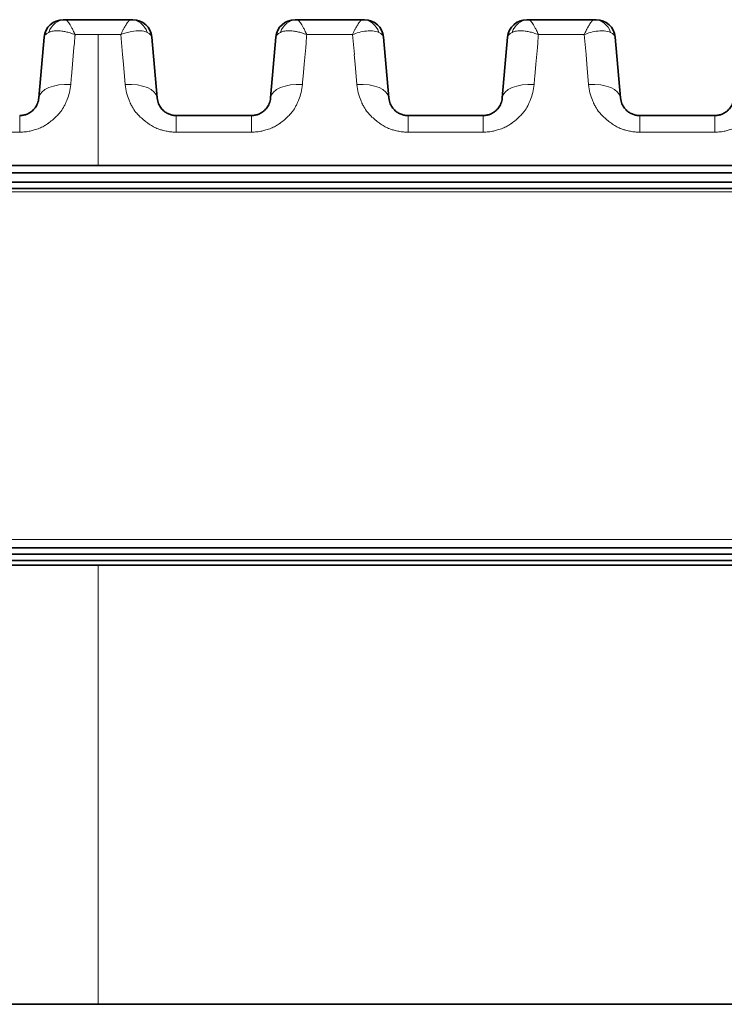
# Model space of a CAD drawing. Header units: millimetres. Extents: x 5 to 415, y 5 to 292.
# Tile 27 of 197: x 136 to 147, y 62 to 77. Entities that reach past the tile are written whole.
import ezdxf

# ---------------------------------------------------------------- set-up
doc = ezdxf.new("R2010")
doc.units = ezdxf.units.MM
doc.layers.add('Sichtbar (ISO)', color=7, linetype='Continuous', lineweight=35)
doc.layers.add('Sichtbar schmal (ISO)', color=7, linetype='Continuous', lineweight=18)

msp = doc.modelspace()

# ---------------------------------------------------------------- linework, layer by layer
at = {"layer": 'Sichtbar (ISO)'}
for p, q in [((136.66046735, 77.18946909), (136.63404817, 77.18946909)), ((136.66046735, 77.18946908), (136.66053608, 77.18946909)), ((137.68939367, 77.18946909), (136.66053608, 77.18946909)), ((137.68939367, 77.18946909), (137.68946724, 77.18946908)), ((137.68946724, 77.18946909), (137.71581868, 77.18946909)), ((140.27341791, 77.18946909), (140.24699874, 77.18946909)), ((140.27341791, 77.18946908), (140.27348665, 77.18946909)), ((140.27348665, 77.18946909), (141.30234425, 77.18946909)), ((141.30234425, 77.18946909), (141.30241789, 77.18946908)), ((141.30241789, 77.18946909), (141.32876925, 77.18946909)), ((143.88636848, 77.18946909), (143.85994931, 77.18946909)), ((143.88636848, 77.18946908), (143.88643722, 77.18946909)), ((143.88643722, 77.18946909), (144.91529482, 77.18946909)), ((144.91529482, 77.18946909), (144.91536846, 77.18946908)), ((144.91536846, 77.18946909), (144.94171982, 77.18946909)), ((136.25244541, 75.9690328), (136.33526087, 76.91561792)), ((136.33526078, 76.91561647), (136.2524458, 75.96903748)), ((138.09749196, 75.96903796), (138.01467708, 76.91561604)), ((138.0146771, 76.91561606), (138.09749231, 75.96903392)), ((139.86539598, 75.96903279), (139.94821144, 76.91561791)), ((139.94821135, 76.91561652), (139.86539637, 75.96903745)), ((141.71044253, 75.96903796), (141.62762765, 76.91561604)), ((141.62762767, 76.91561605), (141.71044288, 75.96903391)), ((143.47834655, 75.96903279), (143.56116201, 76.91561791)), ((143.56116192, 76.91561652), (143.47834694, 75.96903745)), ((145.3233931, 75.96903796), (145.24057822, 76.91561604)), ((145.24057824, 76.91561605), (145.32339344, 75.96903392)), ((139.5665375, 75.69517909), (138.39635085, 75.69517909)), ((143.1794881, 75.69517909), (142.00930142, 75.69517909)), ((146.7924387, 75.69517909), (145.62225199, 75.69517909)), ((137.17496891, 74.91433388), (122.77496899, 74.91433388)), ((150.27496877, 74.91433388), (137.17496891, 74.91433388)), ((150.27496885, 74.80439743), (122.77496896, 74.80439743)), ((122.77496895, 74.65830514), (150.27496888, 74.65830514)), ((124.07496891, 74.55830514), (150.27496891, 74.55830514)), ((150.27496891, 68.95830514), (124.07496891, 68.95830514)), ((150.2749689, 68.85830514), (122.77496892, 68.85830514)), ((122.77496894, 68.7571151), (150.27496876, 68.7571151)), ((122.7749691, 68.68607143), (137.17497053, 68.68607143)), ((137.17497053, 68.68607143), (150.27496876, 68.68607143)), ((137.17497316, 61.83956948), (93.33496888, 61.83970668))]:
    msp.add_line(p, q, dxfattribs=at)
for centre, start, end in [((136.6341191, 76.88946909), 90.000047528, 174.999728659), ((137.71581871, 76.88946909), 5.000036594, 90.000006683), ((140.24706967, 76.88946909), 90.000047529, 174.999726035), ((141.32876928, 76.88946909), 5.000036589, 90.000006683), ((143.86002024, 76.88946909), 90.000047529, 174.999725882), ((144.94171985, 76.88946909), 5.00003659, 90.000006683)]:
    msp.add_arc(centre, 0.3, start, end, dxfattribs=at)
for centre, major_axis, ratio, start_param, end_param in [((136.66059393, 76.88946916), (-0.00033182, 0.29999978), 0.8956504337, 6.2822043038, 6.2824214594), ((137.68946616, 76.88946916), (-0.00030117, 0.29999981), 0.8953474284, 6.2820600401, 6.2822929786), ((140.27354442, 76.88946916), (-0.00033144, 0.29999978), 0.8956502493, 6.2822054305, 6.2824226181), ((141.30242516, 76.88946918), (-0.0003435, 0.29999975), 0.8953369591, 6.281933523, 6.2821666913), ((143.88649499, 76.88946916), (-0.00033144, 0.29999978), 0.8956502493, 6.2822054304, 6.2824226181), ((144.91537573, 76.88946918), (-0.0003435, 0.29999975), 0.8953369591, 6.2819335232, 6.2821666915)]:
    msp.add_ellipse(centre, major_axis=major_axis, ratio=ratio, start_param=start_param, end_param=end_param, dxfattribs=at)
for points, knots in [([(136.25244558, 75.96903483), (136.25110589, 75.95372479), (136.24627537, 75.92446032), (136.2329692, 75.88325691), (136.21528533, 75.84676066), (136.19430779, 75.81487315), (136.17102163, 75.7875114), (136.1463308, 75.76451845), (136.12094605, 75.7455719), (136.09524499, 75.73019679), (136.06924056, 75.7178879), (136.04270807, 75.70826501), (136.01504422, 75.70107004), (135.98527107, 75.69631445), (135.96446953, 75.69517919), (135.95358696, 75.69517909)], [0.0000037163, 0.0000037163, 0.0000037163, 0.0000037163, 0.11501556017, 0.22023128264, 0.3170270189, 0.40631380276, 0.48850401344, 0.56383288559, 0.6328743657, 0.69672357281, 0.7569514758, 0.81530023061, 0.87314538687, 0.93356802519, 1, 1, 1, 1]), ([(138.39635085, 75.69517909), (138.38727318, 75.69517915), (138.36922308, 75.69600001), (138.34238823, 75.69966229), (138.31582073, 75.70575581), (138.28926642, 75.71446456), (138.26265327, 75.72607425), (138.23604594, 75.74095917), (138.20967527, 75.7595537), (138.18397379, 75.78231005), (138.1595887, 75.80965271), (138.13738191, 75.84194226), (138.11843494, 75.87945274), (138.1040727, 75.92233198), (138.09889815, 75.95296724), (138.09749226, 75.96903448)], [0, 0, 0, 0, 0.05541655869, 0.11012060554, 0.16573002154, 0.22336506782, 0.28408890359, 0.34891881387, 0.41891066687, 0.49506709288, 0.57826791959, 0.6694209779, 0.7694514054, 0.87928451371, 0.99999621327, 0.99999621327, 0.99999621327, 0.99999621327]), ([(139.86539615, 75.9690348), (139.86405646, 75.95372479), (139.85922594, 75.92446032), (139.84591977, 75.88325691), (139.8282359, 75.84676066), (139.80725836, 75.81487315), (139.7839722, 75.7875114), (139.75928137, 75.76451845), (139.73389662, 75.7455719), (139.70819556, 75.73019679), (139.68219113, 75.7178879), (139.65565864, 75.70826501), (139.62799479, 75.70107004), (139.59822164, 75.69631445), (139.5774201, 75.69517919), (139.56653753, 75.69517909)], [0.00000370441, 0.00000370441, 0.00000370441, 0.00000370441, 0.11501548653, 0.22023121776, 0.31702696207, 0.40631375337, 0.48850397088, 0.5638328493, 0.63287433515, 0.69672354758, 0.75695145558, 0.81530021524, 0.87314537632, 0.93356801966, 1, 1, 1, 1]), ([(142.00930142, 75.69517909), (142.00022375, 75.69517915), (141.98217365, 75.69600001), (141.9553388, 75.69966229), (141.9287713, 75.70575581), (141.90221699, 75.71446456), (141.87560384, 75.72607425), (141.84899651, 75.74095917), (141.82262584, 75.7595537), (141.79692436, 75.78231005), (141.77253927, 75.80965271), (141.75033248, 75.84194226), (141.73138551, 75.87945274), (141.71702327, 75.92233198), (141.71184872, 75.95296724), (141.71044283, 75.96903448)], [0, 0, 0, 0, 0.05541655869, 0.11012060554, 0.16573002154, 0.22336506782, 0.28408890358, 0.34891881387, 0.41891066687, 0.49506709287, 0.57826791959, 0.66942097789, 0.7694514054, 0.87928451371, 0.99999621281, 0.99999621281, 0.99999621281, 0.99999621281]), ([(143.47834672, 75.9690348), (143.47700703, 75.95372479), (143.47217651, 75.92446032), (143.45887034, 75.88325691), (143.44118647, 75.84676066), (143.42020893, 75.81487315), (143.39692277, 75.7875114), (143.37223194, 75.76451845), (143.34684719, 75.7455719), (143.32114613, 75.73019679), (143.2951417, 75.7178879), (143.26860921, 75.70826501), (143.24094536, 75.70107004), (143.21117221, 75.69631445), (143.19037067, 75.69517919), (143.1794881, 75.69517909)], [0.0000037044, 0.0000037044, 0.0000037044, 0.0000037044, 0.1150154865, 0.22023121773, 0.31702696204, 0.40631375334, 0.48850397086, 0.56383284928, 0.63287433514, 0.69672354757, 0.75695145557, 0.81530021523, 0.87314537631, 0.93356801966, 1, 1, 1, 1]), ([(145.62225199, 75.69517909), (145.61317432, 75.69517915), (145.59512422, 75.69600001), (145.56828937, 75.69966229), (145.54172187, 75.70575581), (145.51516756, 75.71446456), (145.48855441, 75.72607425), (145.46194708, 75.74095917), (145.43557641, 75.7595537), (145.40987493, 75.78231005), (145.38548984, 75.80965271), (145.36328305, 75.84194226), (145.34433608, 75.87945274), (145.32997384, 75.92233198), (145.32479929, 75.95296724), (145.3233934, 75.96903448)], [0, 0, 0, 0, 0.0554165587, 0.11012060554, 0.16573002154, 0.22336506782, 0.28408890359, 0.34891881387, 0.41891066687, 0.49506709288, 0.5782679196, 0.6694209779, 0.7694514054, 0.87928451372, 0.99999621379, 0.99999621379, 0.99999621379, 0.99999621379]), ([(147.09129729, 75.9690348), (147.0899576, 75.95372479), (147.08512708, 75.92446032), (147.07182091, 75.88325691), (147.05413704, 75.84676066), (147.0331595, 75.81487315), (147.00987334, 75.7875114), (146.98518251, 75.76451845), (146.95979776, 75.7455719), (146.9340967, 75.73019679), (146.90809227, 75.7178879), (146.88155978, 75.70826501), (146.85389593, 75.70107004), (146.82412279, 75.69631445), (146.80332126, 75.69517919), (146.7924387, 75.69517909)], [0.0000037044, 0.0000037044, 0.0000037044, 0.0000037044, 0.11501548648, 0.22023121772, 0.31702696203, 0.40631375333, 0.48850397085, 0.56383284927, 0.63287433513, 0.69672354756, 0.75695145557, 0.81530021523, 0.87314537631, 0.93356801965, 0.99999993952, 0.99999993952, 0.99999993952, 0.99999993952]), ([(181.01496887, 61.83945243), (173.70830292, 61.83945514), (166.40163696, 61.83947801), (151.78830506, 61.83952374), (144.48163911, 61.83954661), (137.17497316, 61.83956948)], [0.0000050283, 0.0000050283, 0.0000050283, 0.0000050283, 2.1920048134, 2.1920048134, 4.3840045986, 4.3840045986, 4.3840045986, 4.3840045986])]:
    msp.add_open_spline(points, degree=3, knots=knots, dxfattribs=at)
at = {"layer": 'Sichtbar schmal (ISO)'}
for p, q in [((136.81742509, 76.95617057), (137.17496891, 76.95618322)), ((137.17496891, 74.91433388), (137.17496891, 76.95618322)), ((137.17496891, 76.95618322), (137.53213334, 76.95617294)), ((137.53212362, 76.9561704), (137.55929528, 76.64559686)), ((140.4285261, 76.93533608), (140.43034944, 76.95617688)), ((140.43035657, 76.95617626), (141.14508459, 76.95614897)), ((141.14507628, 76.95614656), (141.17224575, 76.64559803)), ((144.04147667, 76.93533608), (144.04330001, 76.95617688)), ((144.04330714, 76.95617626), (144.75803516, 76.95614897)), ((144.75802685, 76.95614656), (144.78519632, 76.64559803)), ((136.77769805, 76.49713509), (136.80038068, 76.75639853)), ((136.80626138, 76.82394787), (136.80035174, 76.75640036)), ((136.80896846, 76.85567415), (136.80747896, 76.83864915)), ((136.80895995, 76.85567646), (136.80995233, 76.86725366)), ((136.80995233, 76.86725183), (136.81270592, 76.89872555)), ((140.39064867, 76.49713537), (140.41332942, 76.75637739)), ((140.41921129, 76.82394008), (140.41330048, 76.75637922)), ((140.42264732, 76.86402542), (140.42038211, 76.8381339)), ((140.42262581, 76.86402677), (140.42561042, 76.89814102)), ((144.00359924, 76.49713536), (144.02627999, 76.75637739)), ((144.03216186, 76.82394008), (144.02625105, 76.75637923)), ((144.03486907, 76.85566861), (144.03337949, 76.83864257)), ((144.03486056, 76.85567091), (144.03585289, 76.86724775)), ((144.03585289, 76.86724592), (144.03860665, 76.89872156)), ((137.559154, 76.64558787), (137.57225323, 76.49586312)), ((141.17210447, 76.64558905), (141.18520371, 76.49586408)), ((144.78505504, 76.64558905), (144.79815428, 76.49586408)), ((136.76099658, 76.30352152), (136.77793428, 76.49711998)), ((137.57210775, 76.49585381), (137.59982417, 76.17905411)), ((140.37394647, 76.30351376), (140.39088487, 76.49712027)), ((141.18505824, 76.49585477), (141.21277474, 76.17905411)), ((143.98689705, 76.30351377), (144.00383544, 76.49712026)), ((144.79800881, 76.49585477), (144.82572531, 76.17905411)), ((140.37400789, 76.30350981), (140.37064069, 76.26502263)), ((140.36586809, 76.21058071), (140.36310922, 76.17904679)), ((140.36587218, 76.21058044), (140.37063529, 76.26502298)), ((135.95358696, 75.69517909), (135.95358696, 75.43624432)), ((138.39635085, 75.43624432), (138.39635085, 75.69517909)), ((139.56653753, 75.69517909), (139.56653753, 75.43624432)), ((142.00930142, 75.43624432), (142.00930142, 75.69517909)), ((143.1794881, 75.69517909), (143.1794881, 75.43624432)), ((145.62225199, 75.43624432), (145.62225199, 75.69517909)), ((146.79243867, 75.69517909), (146.79243867, 75.43624432)), ((134.78340028, 75.43624432), (135.95358696, 75.43624432)), ((138.39635085, 75.43624432), (139.56653753, 75.43624432)), ((142.00930142, 75.43624432), (143.1794881, 75.43624432)), ((145.62225199, 75.43624432), (146.79243867, 75.43624432)), ((124.07496891, 74.50354164), (150.27496891, 74.50354164)), ((150.27496891, 69.08514174), (124.07496891, 69.08514174)), ((137.17497316, 61.83956948), (137.17497053, 68.68607143))]:
    msp.add_line(p, q, dxfattribs=at)
for centre, major_axis, ratio, start_param, end_param in [((136.66059393, 76.88946916), (-0.00033182, 0.29999978), 0.8956504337, 6.2824214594, 7.5054174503), ((137.68946616, 76.88946916), (-0.00030117, 0.29999981), 0.8953474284, 5.0591771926, 6.2820600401), ((140.27354442, 76.88946916), (-0.00033144, 0.29999978), 0.8956502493, 6.2824226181, 7.5053041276), ((141.30242516, 76.88946918), (-0.0003435, 0.29999975), 0.8953369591, 5.0590433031, 6.281933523), ((143.88649499, 76.88946916), (-0.00033144, 0.29999978), 0.8956502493, 6.2824226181, 7.5053041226), ((144.91537573, 76.88946918), (-0.0003435, 0.29999975), 0.8953369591, 5.0590433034, 6.2819335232), ((137.51670112, 76.88778821), (0.49810308, 0.02600682), 0.3230261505, 0.011327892, 0.5309427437), ((140.45812254, 76.88649421), (0.51003363, -0.02738666), 0.3192566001, 2.617571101, 3.1309169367), ((141.12970483, 76.88778613), (0.49804991, 0.02600955), 0.3230447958, 0.011324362, 0.5309554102), ((144.07107326, 76.88649421), (0.51003378, -0.02738666), 0.3192565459, 2.6175711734, 3.130916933), ((144.74265539, 76.88778613), (0.49804992, 0.02600955), 0.3230447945, 0.0113243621, 0.5309554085), ((136.75084185, 76.1834329), (0.08202947, 0.93699015), 0.0003169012, 1.4423106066, 1.575505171), ((143.97674358, 76.18344066), (0.08201857, 0.93686568), 0.0003168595, 1.442310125, 1.5755140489), ((136.75054329, 75.92546116), (-0.49809734, 0.04357796), 0.505694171, 4.7573802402, 6.2831904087), ((137.59939457, 75.92546061), (0.49809734, 0.04357795), 0.5056957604, 6.2831824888, 7.8089056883), ((140.36349385, 75.92546111), (-0.49809734, 0.04357795), 0.5056943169, 4.7573802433, 6.2831903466), ((141.21234514, 75.92546061), (0.49809734, 0.04357795), 0.5056957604, 6.2831824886, 7.8089056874), ((143.97644442, 75.92546111), (-0.49809734, 0.04357795), 0.5056943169, 4.7573802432, 6.2831903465), ((144.82529571, 75.92546061), (0.49809734, 0.04357795), 0.5056957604, 6.2831824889, 7.8089056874)]:
    msp.add_ellipse(centre, major_axis=major_axis, ratio=ratio, start_param=start_param, end_param=end_param, dxfattribs=at)
for points, knots in [([(136.66053608, 77.18946909), (136.66446653, 77.18946931), (136.66859983, 77.18845767), (136.67288611, 77.1864793), (136.67719695, 77.1844896), (136.68166198, 77.18152016), (136.68627156, 77.17764727), (136.69134716, 77.17338284), (136.69659805, 77.16802048), (136.70204848, 77.16173683), (136.70745752, 77.1555009), (136.71307606, 77.1483838), (136.71888816, 77.14035786), (136.72533261, 77.13145872), (136.7320157, 77.1214412), (136.73901336, 77.11010517), (136.74358698, 77.10269602), (136.74829628, 77.09472033), (136.75318483, 77.08609413), (136.75604215, 77.08105218), (136.75895784, 77.07578818), (136.76192895, 77.07030238), (136.77019626, 77.05503776), (136.77889425, 77.03804422), (136.7879299, 77.01944657), (136.79736892, 77.00001869), (136.80717358, 76.97884113), (136.81742765, 76.9561711)], [0.00009423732, 0.00009423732, 0.00009423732, 0.00009423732, 0.10713704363, 0.10713704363, 0.10713704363, 0.21479317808, 0.21479317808, 0.21479317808, 0.33333333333, 0.33333333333, 0.33333333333, 0.45097340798, 0.45097340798, 0.45097340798, 0.58141256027, 0.58141256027, 0.58141256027, 0.66666666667, 0.66666666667, 0.66666666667, 0.71649703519, 0.71649703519, 0.71649703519, 0.85515360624, 0.85515360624, 0.85515360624, 1, 1, 1, 1]), ([(137.5321382, 76.95617343), (137.53961814, 76.97255599), (137.54686986, 76.988198), (137.55393961, 77.00300561), (137.56080847, 77.01739244), (137.56750471, 77.03099126), (137.57400692, 77.04372687), (137.58066713, 77.05677193), (137.5871242, 77.06891097), (137.59336695, 77.08010959), (137.59429592, 77.08177602), (137.59522013, 77.0834217), (137.59613953, 77.08504658), (137.60161006, 77.09471489), (137.60690044, 77.10364666), (137.61203928, 77.11189868), (137.61814689, 77.12170635), (137.62404118, 77.13055568), (137.62973867, 77.13851382), (137.63537296, 77.1463837), (137.64081526, 77.15338327), (137.64604022, 77.15952725), (137.64680078, 77.16042158), (137.64755668, 77.16129769), (137.64830773, 77.16215549), (137.652648, 77.1671127), (137.65683014, 77.17145373), (137.66087484, 77.17511899), (137.66582789, 77.1796074), (137.67057484, 77.18308156), (137.6751257, 77.18548148), (137.68014157, 77.18812662), (137.6849183, 77.18946928), (137.68939367, 77.18946909)], [0, 0, 0, 0, 0.10701366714, 0.10701366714, 0.10701366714, 0.21098644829, 0.21098644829, 0.21098644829, 0.3174855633, 0.3174855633, 0.3174855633, 0.33333333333, 0.33333333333, 0.33333333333, 0.42763004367, 0.42763004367, 0.42763004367, 0.53970346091, 0.53970346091, 0.53970346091, 0.65053391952, 0.65053391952, 0.65053391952, 0.66666666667, 0.66666666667, 0.66666666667, 0.75989655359, 0.75989655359, 0.75989655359, 0.87406402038, 0.87406402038, 0.87406402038, 0.99989687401, 0.99989687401, 0.99989687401, 0.99989687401]), ([(140.27348665, 77.18946909), (140.27741709, 77.18946931), (140.28155034, 77.18845767), (140.28583659, 77.1864793), (140.29014739, 77.1844896), (140.29461238, 77.18152016), (140.29922197, 77.17764725), (140.30429722, 77.17338311), (140.30954781, 77.1680212), (140.31499804, 77.16173805), (140.32040749, 77.15550191), (140.32602658, 77.14838446), (140.33183922, 77.14035803), (140.33828384, 77.1314589), (140.34496704, 77.12144137), (140.35196449, 77.11010542), (140.35653758, 77.10269694), (140.36124621, 77.09472206), (140.36613382, 77.08609687), (140.36899148, 77.08105395), (140.37190747, 77.07578891), (140.37487884, 77.070302), (140.38314552, 77.05503682), (140.39184245, 77.03804275), (140.40087691, 77.01944412), (140.41031152, 77.00002172), (140.42011138, 76.97885032), (140.43036059, 76.95618624)], [0.00009425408, 0.00009425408, 0.00009425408, 0.00009425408, 0.10714025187, 0.10714025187, 0.10714025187, 0.21479910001, 0.21479910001, 0.21479910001, 0.33333333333, 0.33333333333, 0.33333333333, 0.45098074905, 0.45098074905, 0.45098074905, 0.5814197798, 0.5814197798, 0.5814197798, 0.66666666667, 0.66666666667, 0.66666666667, 0.7165083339, 0.7165083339, 0.7165083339, 0.85517326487, 0.85517326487, 0.85517326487, 0.99997985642, 0.99997985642, 0.99997985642, 0.99997985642]), ([(141.14508875, 76.95614946), (141.15257128, 76.97253696), (141.15982544, 76.98818568), (141.16689744, 77.00300041), (141.1737652, 77.01738731), (141.18046035, 77.03098733), (141.18696155, 77.04372428), (141.19362042, 77.05677014), (141.20007627, 77.06891019), (141.20631816, 77.08010924), (141.20724395, 77.08177027), (141.20816504, 77.08341068), (141.20908134, 77.08503041), (141.21455453, 77.0947053), (141.21984757, 77.10364245), (141.2249891, 77.11189901), (141.23109654, 77.12170669), (141.23699094, 77.13055589), (141.24268868, 77.13851402), (141.24832305, 77.14638364), (141.25376558, 77.15338313), (141.25899078, 77.15952725), (141.25974915, 77.160419), (141.2605029, 77.16129263), (141.26125183, 77.16214807), (141.26559435, 77.16710825), (141.26977862, 77.17145183), (141.27382536, 77.175119), (141.27877824, 77.17960731), (141.28352512, 77.18308153), (141.28807606, 77.1854815), (141.2930918, 77.18812658), (141.29786859, 77.18946928), (141.30234425, 77.18946909)], [0, 0, 0, 0, 0.10706673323, 0.10706673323, 0.10706673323, 0.21104149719, 0.21104149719, 0.21104149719, 0.3175379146, 0.3175379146, 0.3175379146, 0.33333333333, 0.33333333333, 0.33333333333, 0.42768165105, 0.42768165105, 0.42768165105, 0.53975476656, 0.53975476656, 0.53975476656, 0.65058146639, 0.65058146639, 0.65058146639, 0.66666666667, 0.66666666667, 0.66666666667, 0.75993442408, 0.75993442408, 0.75993442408, 0.87408636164, 0.87408636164, 0.87408636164, 0.99989678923, 0.99989678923, 0.99989678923, 0.99989678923]), ([(143.88643722, 77.18946909), (143.89036766, 77.18946931), (143.89450091, 77.18845767), (143.89878716, 77.1864793), (143.90309796, 77.1844896), (143.90756295, 77.18152016), (143.91217254, 77.17764725), (143.91724779, 77.17338311), (143.92249838, 77.1680212), (143.92794861, 77.16173805), (143.93335806, 77.15550191), (143.93897715, 77.14838446), (143.94478979, 77.14035803), (143.95123441, 77.1314589), (143.95791761, 77.12144137), (143.96491506, 77.11010542), (143.96948815, 77.10269694), (143.97419678, 77.09472206), (143.97908439, 77.08609687), (143.98194205, 77.08105395), (143.98485804, 77.07578891), (143.98782941, 77.070302), (143.99609609, 77.05503682), (144.00479302, 77.03804275), (144.01382748, 77.01944412), (144.02326209, 77.00002172), (144.03306195, 76.97885032), (144.04331116, 76.95618625)], [0.00009425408, 0.00009425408, 0.00009425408, 0.00009425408, 0.10714025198, 0.10714025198, 0.10714025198, 0.2147991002, 0.2147991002, 0.2147991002, 0.33333333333, 0.33333333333, 0.33333333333, 0.45098074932, 0.45098074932, 0.45098074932, 0.58141978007, 0.58141978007, 0.58141978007, 0.66666666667, 0.66666666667, 0.66666666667, 0.71650833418, 0.71650833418, 0.71650833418, 0.8551732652, 0.8551732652, 0.8551732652, 0.99997985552, 0.99997985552, 0.99997985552, 0.99997985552]), ([(144.75803932, 76.95614946), (144.76552185, 76.97253696), (144.77277601, 76.98818568), (144.77984801, 77.00300041), (144.78671577, 77.01738731), (144.79341092, 77.03098733), (144.79991212, 77.04372428), (144.80657099, 77.05677014), (144.81302684, 77.06891019), (144.81926873, 77.08010924), (144.82019452, 77.08177027), (144.82111561, 77.08341068), (144.82203191, 77.08503041), (144.8275051, 77.0947053), (144.83279814, 77.10364245), (144.83793967, 77.11189901), (144.84404711, 77.12170669), (144.84994151, 77.13055589), (144.85563925, 77.13851402), (144.86127362, 77.14638364), (144.86671615, 77.15338313), (144.87194135, 77.15952725), (144.87269972, 77.160419), (144.87345347, 77.16129263), (144.8742024, 77.16214807), (144.87854492, 77.16710825), (144.88272919, 77.17145183), (144.88677593, 77.175119), (144.89172881, 77.17960731), (144.89647569, 77.18308153), (144.90102663, 77.1854815), (144.90604237, 77.18812658), (144.91081916, 77.18946928), (144.91529482, 77.18946909)], [0, 0, 0, 0, 0.10706673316, 0.10706673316, 0.10706673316, 0.21104149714, 0.21104149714, 0.21104149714, 0.31753791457, 0.31753791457, 0.31753791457, 0.33333333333, 0.33333333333, 0.33333333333, 0.42768165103, 0.42768165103, 0.42768165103, 0.53975476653, 0.53975476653, 0.53975476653, 0.65058146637, 0.65058146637, 0.65058146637, 0.66666666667, 0.66666666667, 0.66666666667, 0.75993442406, 0.75993442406, 0.75993442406, 0.87408636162, 0.87408636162, 0.87408636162, 0.99989678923, 0.99989678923, 0.99989678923, 0.99989678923]), ([(136.40794409, 76.99165518), (136.39280989, 76.98432215), (136.37994807, 76.97652514), (136.3695361, 76.96843008), (136.36574174, 76.96548005), (136.36226896, 76.96249361), (136.35910289, 76.95946282), (136.35358107, 76.95417692), (136.34898674, 76.94875577), (136.34531598, 76.94316061), (136.34206487, 76.93820509), (136.33954783, 76.93310982), (136.33782385, 76.92790853), (136.33648525, 76.92386994), (136.33562409, 76.91976749), (136.33526075, 76.91561763)], [0.00000044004, 0.00000044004, 0.00000044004, 0.00000044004, 0.33333333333, 0.33333333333, 0.33333333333, 0.45480771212, 0.45480771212, 0.45480771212, 0.66666666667, 0.66666666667, 0.66666666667, 0.85430585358, 0.85430585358, 0.85430585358, 0.99999972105, 0.99999972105, 0.99999972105, 0.99999972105]), ([(136.40794382, 76.99165355), (136.4174874, 76.99627555), (136.43812544, 77.00423407), (136.47369544, 77.0123966), (136.51423132, 77.01671017), (136.56067897, 77.01680587), (136.61381391, 77.01196964), (136.67442057, 77.00118838), (136.74312056, 76.98315616), (136.79181855, 76.96618935), (136.81742509, 76.95616658)], [0.00000088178, 0.00000088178, 0.00000088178, 0.00000088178, 0.10544968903, 0.21057518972, 0.31989105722, 0.43511425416, 0.55873890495, 0.69277993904, 0.83917622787, 0.99996894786, 0.99996894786, 0.99996894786, 0.99996894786]), ([(136.81421078, 76.91590736), (136.81404976, 76.91440283), (136.81388608, 76.91275591), (136.81370359, 76.91075973), (136.81352109, 76.90876355), (136.81331978, 76.90641807), (136.81314812, 76.9043437), (136.81297646, 76.90226938), (136.81283444, 76.90046621), (136.81270592, 76.89872754)], [0.00000000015, 0.00000000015, 0.00000000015, 0.00000000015, 0.33333333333, 0.33333333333, 0.33333333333, 0.66666666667, 0.66666666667, 0.66666666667, 0.99999268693, 0.99999268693, 0.99999268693, 0.99999268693]), ([(136.81573746, 76.93538543), (136.81593993, 76.93773957), (136.81604026, 76.94008425), (136.81619938, 76.94241026), (136.81635851, 76.94473626), (136.81657642, 76.9470436), (136.81679521, 76.94933835), (136.81701385, 76.95163157), (136.81723335, 76.95391223), (136.81742726, 76.95616657)], [0, 0, 0, 0, 0.33333333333, 0.33333333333, 0.33333333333, 0.66666666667, 0.66666666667, 0.66666666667, 0.9997778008, 0.9997778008, 0.9997778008, 0.9997778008]), ([(137.94197665, 76.99168599), (137.91241032, 77.00531889), (137.8748646, 77.01380733), (137.83316843, 77.01603965), (137.79147226, 77.01827196), (137.74607528, 77.01452389), (137.69551039, 77.00487926), (137.6449455, 76.99523463), (137.58905781, 76.97934177), (137.5321382, 76.95617132)], [0, 0, 0, 0, 0.3333333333, 0.3333333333, 0.3333333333, 0.6666666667, 0.6666666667, 0.6666666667, 1, 1, 1, 1]), ([(140.02090664, 76.99169192), (140.03045127, 76.99631375), (140.05109139, 77.0042717), (140.08666446, 77.01243297), (140.12720318, 77.01674494), (140.17365351, 77.01683877), (140.22679084, 77.0120004), (140.28739948, 77.00121679), (140.35608568, 76.98318605), (140.40476828, 76.96622443), (140.43035125, 76.95618638)], [0, 0, 0, 0, 0.10545753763, 0.21059082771, 0.31991479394, 0.43514652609, 0.55878033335, 0.69283129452, 0.839238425, 0.99994558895, 0.99994558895, 0.99994558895, 0.99994558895]), ([(140.42722978, 76.91565438), (140.42702692, 76.91418997), (140.4268316, 76.91255951), (140.42664078, 76.91060716), (140.42644995, 76.9086548), (140.42626362, 76.90638051), (140.42609091, 76.90425158), (140.4259182, 76.90212265), (140.42575911, 76.90013912), (140.42561051, 76.89814411)], [0, 0, 0, 0, 0.3333333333, 0.3333333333, 0.3333333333, 0.6666666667, 0.6666666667, 0.6666666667, 1, 1, 1, 1]), ([(140.42855884, 76.93533505), (140.4285243, 76.93317935), (140.42842678, 76.93101319), (140.42823848, 76.92881265), (140.42805017, 76.92661211), (140.42777109, 76.92437718), (140.4275828, 76.92217651), (140.42739451, 76.91997584), (140.42729701, 76.91780942), (140.42722978, 76.91565438)], [0, 0, 0, 0, 0.33333333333, 0.33333333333, 0.33333333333, 0.66666666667, 0.66666666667, 0.66666666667, 0.99999999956, 0.99999999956, 0.99999999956, 0.99999999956]), ([(141.14508875, 76.95614735), (141.17506818, 76.96949672), (141.20756762, 76.98155177), (141.24503699, 76.99142344), (141.28250637, 77.00129511), (141.32487366, 77.00828587), (141.36006592, 77.01221177), (141.39525818, 77.01613768), (141.42419397, 77.01806914), (141.45701653, 77.01546096), (141.48983908, 77.01285277), (141.52540604, 77.00505614), (141.55493052, 76.99168387)], [0, 0, 0, 0, 0.25, 0.25, 0.25, 0.5, 0.5, 0.5, 0.75, 0.75, 0.75, 1, 1, 1, 1]), ([(143.63385721, 76.99169192), (143.64340184, 76.99631375), (143.66404196, 77.0042717), (143.69961503, 77.01243297), (143.74015375, 77.01674494), (143.78660408, 77.01683877), (143.83974142, 77.01200041), (143.90035005, 77.00121679), (143.96903625, 76.98318605), (144.01771885, 76.96622443), (144.04330182, 76.95618638)], [0, 0, 0, 0, 0.10545753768, 0.21059082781, 0.31991479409, 0.43514652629, 0.55878033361, 0.69283129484, 0.83923842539, 0.99994558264, 0.99994558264, 0.99994558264, 0.99994558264]), ([(144.04018035, 76.91565438), (144.03997749, 76.91418997), (144.03978369, 76.91257878), (144.03959135, 76.91060716), (144.03939901, 76.90863553), (144.03920813, 76.90630344), (144.03904148, 76.90425158), (144.03887483, 76.90219977), (144.03873242, 76.90042823), (144.03860665, 76.89872354)], [0, 0, 0, 0, 0.33333333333, 0.33333333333, 0.33333333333, 0.66666666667, 0.66666666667, 0.66666666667, 0.99999263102, 0.99999263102, 0.99999263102, 0.99999263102]), ([(144.04150941, 76.93533505), (144.04147487, 76.93317935), (144.04137735, 76.93101319), (144.04118905, 76.92881265), (144.04100074, 76.92661211), (144.04072166, 76.92437718), (144.04053337, 76.92217651), (144.04034508, 76.91997584), (144.04024758, 76.91780942), (144.04018035, 76.91565438)], [0, 0, 0, 0, 0.33333333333, 0.33333333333, 0.33333333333, 0.66666666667, 0.66666666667, 0.66666666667, 0.99999999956, 0.99999999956, 0.99999999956, 0.99999999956]), ([(144.75803932, 76.95614735), (144.78801875, 76.96949672), (144.82051819, 76.98155177), (144.85798756, 76.99142344), (144.89545694, 77.00129511), (144.93782424, 77.00828587), (144.97301649, 77.01221177), (145.00820875, 77.01613768), (145.03714454, 77.01806914), (145.0699671, 77.01546096), (145.10278965, 77.01285277), (145.13835661, 77.00505614), (145.16788109, 76.99168387)], [0, 0, 0, 0, 0.25, 0.25, 0.25, 0.5, 0.5, 0.5, 0.75, 0.75, 0.75, 1, 1, 1, 1]), ([(136.80626253, 76.82396304), (136.80638244, 76.82562968), (136.80650522, 76.82725424), (136.80664234, 76.82889161), (136.80677945, 76.83052898), (136.80693091, 76.83217914), (136.80707258, 76.83380934), (136.80721425, 76.83543954), (136.80734612, 76.83704977), (136.80747624, 76.83865096)], [0, 0, 0, 0, 0.33333333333, 0.33333333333, 0.33333333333, 0.66666666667, 0.66666666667, 0.66666666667, 0.99999936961, 0.99999936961, 0.99999936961, 0.99999936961]), ([(140.41921244, 76.82395527), (140.41932771, 76.82556255), (140.41944582, 76.82712938), (140.41957978, 76.8287287), (140.41971374, 76.83032801), (140.41986355, 76.83195981), (140.42000047, 76.83353726), (140.42013739, 76.83511471), (140.42026143, 76.83663782), (140.42038215, 76.83813555)], [0, 0, 0, 0, 0.3333333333, 0.3333333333, 0.3333333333, 0.6666666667, 0.6666666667, 0.6666666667, 1, 1, 1, 1]), ([(144.03216301, 76.82395526), (144.03228291, 76.82562206), (144.03240569, 76.82724675), (144.03254281, 76.82888425), (144.03267994, 76.83052175), (144.03283141, 76.83217206), (144.03297309, 76.83380239), (144.03311477, 76.83543272), (144.03324664, 76.83704308), (144.03337677, 76.83864439)], [0, 0, 0, 0, 0.33333333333, 0.33333333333, 0.33333333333, 0.66666666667, 0.66666666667, 0.66666666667, 0.99999936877, 0.99999936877, 0.99999936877, 0.99999936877]), ([(136.75015494, 76.17904181), (136.74680795, 76.13541354), (136.7395372, 76.09369876), (136.72993186, 76.05514451), (136.71978635, 76.01442214), (136.70705515, 75.97723144), (136.69415651, 75.94433109), (136.68769101, 75.92783965), (136.68119003, 75.91241443), (136.67497902, 75.89809856), (136.66641711, 75.87836405), (136.65799247, 75.86103269), (136.6494952, 75.84500742), (136.63282191, 75.81356273), (136.61612851, 75.78699645), (136.59390738, 75.75853152), (136.58733219, 75.75010879), (136.58024251, 75.74153602), (136.57241686, 75.7326964), (136.55942578, 75.71802205), (136.54497965, 75.70226108), (136.52927081, 75.68624415), (136.50905597, 75.66563283), (136.48672139, 75.64462404), (136.46328018, 75.62471424), (136.44161348, 75.60631163), (136.41901344, 75.58885576), (136.39683823, 75.57307215), (136.39312062, 75.57042607), (136.38941589, 75.56782567), (136.38573183, 75.56527284), (136.36699615, 75.55229014), (136.34836974, 75.54088738), (136.3298122, 75.53067972), (136.30691239, 75.51808358), (136.28412336, 75.50729625), (136.2610694, 75.49777779), (136.23508949, 75.48705126), (136.20876948, 75.47791777), (136.18121917, 75.47003657), (136.16063633, 75.46414853), (136.13954517, 75.45878406), (136.11806306, 75.45417485), (136.09262379, 75.4487166), (136.06663454, 75.44432043), (136.04041775, 75.44126403), (136.01153564, 75.43789691), (135.98237926, 75.43615998), (135.95358696, 75.43624432)], [0, 0, 0, 0, 0.0773491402, 0.0773491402, 0.0773491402, 0.1590480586, 0.1590480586, 0.1590480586, 0.2, 0.2, 0.2, 0.2564524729, 0.2564524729, 0.2564524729, 0.3672231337, 0.3672231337, 0.3672231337, 0.4, 0.4, 0.4, 0.4544116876, 0.4544116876, 0.4544116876, 0.5244311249, 0.5244311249, 0.5244311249, 0.5891500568, 0.5891500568, 0.5891500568, 0.6, 0.6, 0.6, 0.6551786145, 0.6551786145, 0.6551786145, 0.7232684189, 0.7232684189, 0.7232684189, 0.8, 0.8, 0.8, 0.8573261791, 0.8573261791, 0.8573261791, 0.9252122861, 0.9252122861, 0.9252122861, 1, 1, 1, 1]), ([(138.39635085, 75.43624432), (138.37226703, 75.43605724), (138.34797949, 75.43713759), (138.32382368, 75.43939645), (138.30004025, 75.44162048), (138.27638568, 75.44498607), (138.25309951, 75.44934283), (138.22922351, 75.45380995), (138.20573562, 75.45931814), (138.18281648, 75.46562421), (138.17684107, 75.46726831), (138.17090402, 75.46896653), (138.16500709, 75.47071387), (138.14700363, 75.47604854), (138.12948622, 75.48195841), (138.11227123, 75.48847988), (138.08828097, 75.49756798), (138.06486532, 75.50783674), (138.04165301, 75.51960018), (138.01818199, 75.53149472), (137.99491255, 75.54492351), (137.97170306, 75.5604081), (137.96756959, 75.56316581), (137.96343899, 75.56598908), (137.95931131, 75.56888138), (137.94051889, 75.58204939), (137.92142379, 75.59636941), (137.90285883, 75.61144232), (137.87879444, 75.63098022), (137.85564928, 75.6517938), (137.83457152, 75.67243718), (137.81421772, 75.69237152), (137.79577935, 75.71212596), (137.77967045, 75.73008665), (137.77531949, 75.73493776), (137.7712043, 75.73969695), (137.76727946, 75.74438896), (137.74302264, 75.77338707), (137.72554852, 75.79952956), (137.70768594, 75.83134996), (137.6981077, 75.84841265), (137.68850657, 75.86716543), (137.67858872, 75.88924131), (137.67246414, 75.90287385), (137.66601949, 75.91762464), (137.65956505, 75.93345953), (137.64579561, 75.96724053), (137.63200888, 76.00601418), (137.62107817, 76.0489678), (137.61085822, 76.08912839), (137.60315603, 76.13293753), (137.59982781, 76.17901632)], [0, 0, 0, 0, 0.0614003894, 0.0614003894, 0.0614003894, 0.1218542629, 0.1218542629, 0.1218542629, 0.1838394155, 0.1838394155, 0.1838394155, 0.2, 0.2, 0.2, 0.2493386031, 0.2493386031, 0.2493386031, 0.3180953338, 0.3180953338, 0.3180953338, 0.3876183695, 0.3876183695, 0.3876183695, 0.4, 0.4, 0.4, 0.4563708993, 0.4563708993, 0.4563708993, 0.529440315, 0.529440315, 0.529440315, 0.6, 0.6, 0.6, 0.6190579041, 0.6190579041, 0.6190579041, 0.7368419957, 0.7368419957, 0.7368419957, 0.8, 0.8, 0.8, 0.8390020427, 0.8390020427, 0.8390020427, 0.9222061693, 0.9222061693, 0.9222061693, 1, 1, 1, 1]), ([(140.36310551, 76.17904183), (140.35975852, 76.13541355), (140.35248777, 76.09369877), (140.34288243, 76.05514451), (140.33273692, 76.01442214), (140.32000572, 75.97723144), (140.30710708, 75.94433109), (140.30064159, 75.92783965), (140.29414061, 75.91241444), (140.2879296, 75.89809857), (140.27936769, 75.87836406), (140.27094304, 75.8610327), (140.26244577, 75.84500742), (140.24577248, 75.81356273), (140.22907908, 75.78699645), (140.20685796, 75.75853151), (140.20028276, 75.75010879), (140.19319309, 75.74153603), (140.18536744, 75.73269641), (140.17237636, 75.71802206), (140.15793022, 75.70226109), (140.14222138, 75.68624415), (140.12200654, 75.66563283), (140.09967196, 75.64462404), (140.07623075, 75.62471424), (140.05456405, 75.60631163), (140.03196401, 75.58885576), (140.0097888, 75.57307215), (140.00607119, 75.57042608), (140.00236647, 75.56782568), (139.99868241, 75.56527285), (139.97994672, 75.55229014), (139.96132031, 75.54088738), (139.94276277, 75.53067972), (139.91986296, 75.51808358), (139.89707393, 75.50729625), (139.87401997, 75.49777779), (139.84804007, 75.48705126), (139.82172005, 75.47791777), (139.79416974, 75.47003657), (139.7735869, 75.46414853), (139.75249574, 75.45878406), (139.73101363, 75.45417485), (139.70557436, 75.4487166), (139.67958511, 75.44432043), (139.65336832, 75.44126403), (139.62448621, 75.43789691), (139.59532983, 75.43615998), (139.56653753, 75.43624432)], [0, 0, 0, 0, 0.0773491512, 0.0773491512, 0.0773491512, 0.1590480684, 0.1590480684, 0.1590480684, 0.2, 0.2, 0.2, 0.2564524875, 0.2564524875, 0.2564524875, 0.3672231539, 0.3672231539, 0.3672231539, 0.4, 0.4, 0.4, 0.4544117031, 0.4544117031, 0.4544117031, 0.5244311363, 0.5244311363, 0.5244311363, 0.5891500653, 0.5891500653, 0.5891500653, 0.6, 0.6, 0.6, 0.6551786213, 0.6551786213, 0.6551786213, 0.7232684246, 0.7232684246, 0.7232684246, 0.8, 0.8, 0.8, 0.8573261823, 0.8573261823, 0.8573261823, 0.9252122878, 0.9252122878, 0.9252122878, 1, 1, 1, 1]), ([(142.00930142, 75.43624432), (141.9852176, 75.43605724), (141.96093006, 75.43713759), (141.93677425, 75.43939645), (141.91299082, 75.44162048), (141.88933625, 75.44498607), (141.86605008, 75.44934283), (141.84217408, 75.45380995), (141.81868619, 75.45931814), (141.79576705, 75.46562421), (141.78979164, 75.46726831), (141.78385459, 75.46896653), (141.77795766, 75.47071387), (141.7599542, 75.47604854), (141.74243679, 75.48195841), (141.7252218, 75.48847988), (141.70123154, 75.49756798), (141.67781589, 75.50783674), (141.65460358, 75.51960018), (141.63113256, 75.53149472), (141.60786312, 75.54492351), (141.58465363, 75.5604081), (141.58052016, 75.56316581), (141.57638956, 75.56598908), (141.57226188, 75.56888138), (141.55346946, 75.58204939), (141.53437436, 75.59636941), (141.5158094, 75.61144232), (141.49174501, 75.63098022), (141.46859985, 75.6517938), (141.44752209, 75.67243718), (141.42716829, 75.69237152), (141.40872992, 75.71212596), (141.39262102, 75.73008665), (141.38827006, 75.73493776), (141.38415487, 75.73969695), (141.38023003, 75.74438896), (141.35597321, 75.77338707), (141.33849909, 75.79952956), (141.32063651, 75.83134996), (141.31105827, 75.84841265), (141.30145714, 75.86716543), (141.29153929, 75.88924131), (141.28541471, 75.90287385), (141.27897006, 75.91762464), (141.27251562, 75.93345953), (141.25874618, 75.96724053), (141.24495945, 76.00601418), (141.23402874, 76.0489678), (141.22380879, 76.08912839), (141.2161066, 76.13293753), (141.21277839, 76.17901632)], [0, 0, 0, 0, 0.0614003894, 0.0614003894, 0.0614003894, 0.1218542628, 0.1218542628, 0.1218542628, 0.1838394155, 0.1838394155, 0.1838394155, 0.2, 0.2, 0.2, 0.2493386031, 0.2493386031, 0.2493386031, 0.3180953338, 0.3180953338, 0.3180953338, 0.3876183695, 0.3876183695, 0.3876183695, 0.4, 0.4, 0.4, 0.4563708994, 0.4563708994, 0.4563708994, 0.529440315, 0.529440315, 0.529440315, 0.6, 0.6, 0.6, 0.6190579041, 0.6190579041, 0.6190579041, 0.7368419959, 0.7368419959, 0.7368419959, 0.8, 0.8, 0.8, 0.8390020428, 0.8390020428, 0.8390020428, 0.9222061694, 0.9222061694, 0.9222061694, 1, 1, 1, 1]), ([(143.97605608, 76.17904183), (143.97270909, 76.13541355), (143.96543834, 76.09369877), (143.955833, 76.05514451), (143.94568749, 76.01442214), (143.93295629, 75.97723144), (143.92005765, 75.94433109), (143.91359216, 75.92783965), (143.90709118, 75.91241444), (143.90088017, 75.89809857), (143.89231826, 75.87836406), (143.88389361, 75.8610327), (143.87539634, 75.84500742), (143.85872305, 75.81356273), (143.84202965, 75.78699645), (143.81980853, 75.75853151), (143.81323333, 75.75010879), (143.80614366, 75.74153603), (143.79831801, 75.73269641), (143.78532693, 75.71802206), (143.77088079, 75.70226109), (143.75517195, 75.68624415), (143.73495711, 75.66563283), (143.71262253, 75.64462404), (143.68918132, 75.62471424), (143.66751462, 75.60631163), (143.64491458, 75.58885576), (143.62273937, 75.57307215), (143.61902176, 75.57042608), (143.61531704, 75.56782568), (143.61163298, 75.56527285), (143.59289729, 75.55229014), (143.57427088, 75.54088738), (143.55571334, 75.53067972), (143.53281353, 75.51808358), (143.5100245, 75.50729625), (143.48697054, 75.49777779), (143.46099064, 75.48705126), (143.43467062, 75.47791777), (143.40712031, 75.47003657), (143.38653747, 75.46414853), (143.36544631, 75.45878406), (143.3439642, 75.45417485), (143.31852493, 75.4487166), (143.29253568, 75.44432043), (143.26631889, 75.44126403), (143.23743678, 75.43789691), (143.2082804, 75.43615998), (143.1794881, 75.43624432)], [0, 0, 0, 0, 0.0773491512, 0.0773491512, 0.0773491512, 0.1590480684, 0.1590480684, 0.1590480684, 0.2, 0.2, 0.2, 0.2564524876, 0.2564524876, 0.2564524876, 0.367223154, 0.367223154, 0.367223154, 0.4, 0.4, 0.4, 0.4544117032, 0.4544117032, 0.4544117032, 0.5244311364, 0.5244311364, 0.5244311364, 0.5891500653, 0.5891500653, 0.5891500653, 0.6, 0.6, 0.6, 0.6551786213, 0.6551786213, 0.6551786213, 0.7232684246, 0.7232684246, 0.7232684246, 0.8, 0.8, 0.8, 0.8573261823, 0.8573261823, 0.8573261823, 0.9252122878, 0.9252122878, 0.9252122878, 1, 1, 1, 1]), ([(145.62225199, 75.43624432), (145.59816817, 75.43605724), (145.57388063, 75.43713759), (145.54972482, 75.43939645), (145.52594139, 75.44162048), (145.50228682, 75.44498607), (145.47900065, 75.44934283), (145.45512465, 75.45380995), (145.43163676, 75.45931814), (145.40871762, 75.46562421), (145.40274221, 75.46726831), (145.39680516, 75.46896653), (145.39090823, 75.47071387), (145.37290477, 75.47604854), (145.35538736, 75.48195841), (145.33817237, 75.48847988), (145.31418211, 75.49756798), (145.29076646, 75.50783674), (145.26755415, 75.51960018), (145.24408313, 75.53149472), (145.22081369, 75.54492351), (145.1976042, 75.5604081), (145.19347073, 75.56316581), (145.18934013, 75.56598908), (145.18521245, 75.56888138), (145.16642003, 75.58204939), (145.14732493, 75.59636941), (145.12875997, 75.61144232), (145.10469558, 75.63098022), (145.08155042, 75.6517938), (145.06047266, 75.67243718), (145.04011886, 75.69237152), (145.02168049, 75.71212596), (145.00557159, 75.73008665), (145.00122063, 75.73493776), (144.99710544, 75.73969695), (144.9931806, 75.74438896), (144.96892378, 75.77338707), (144.95144966, 75.79952956), (144.93358708, 75.83134996), (144.92400884, 75.84841265), (144.91440771, 75.86716543), (144.90448986, 75.88924131), (144.89836528, 75.90287385), (144.89192063, 75.91762464), (144.88546619, 75.93345953), (144.87169675, 75.96724053), (144.85791002, 76.00601418), (144.84697931, 76.0489678), (144.83675936, 76.08912839), (144.82905717, 76.13293753), (144.82572896, 76.17901632)], [0, 0, 0, 0, 0.0614003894, 0.0614003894, 0.0614003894, 0.1218542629, 0.1218542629, 0.1218542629, 0.1838394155, 0.1838394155, 0.1838394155, 0.2, 0.2, 0.2, 0.2493386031, 0.2493386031, 0.2493386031, 0.3180953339, 0.3180953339, 0.3180953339, 0.3876183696, 0.3876183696, 0.3876183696, 0.4, 0.4, 0.4, 0.4563708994, 0.4563708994, 0.4563708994, 0.5294403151, 0.5294403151, 0.5294403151, 0.6, 0.6, 0.6, 0.6190579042, 0.6190579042, 0.6190579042, 0.7368419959, 0.7368419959, 0.7368419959, 0.8, 0.8, 0.8, 0.8390020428, 0.8390020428, 0.8390020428, 0.9222061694, 0.9222061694, 0.9222061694, 1, 1, 1, 1]), ([(147.58900665, 76.17904183), (147.58565966, 76.13541355), (147.57838891, 76.09369877), (147.56878357, 76.05514451), (147.55863806, 76.01442214), (147.54590686, 75.97723144), (147.53300822, 75.94433109), (147.52654273, 75.92783965), (147.52004175, 75.91241444), (147.51383074, 75.89809857), (147.50526883, 75.87836406), (147.49684418, 75.8610327), (147.48834691, 75.84500742), (147.47167362, 75.81356273), (147.45498022, 75.78699645), (147.4327591, 75.75853151), (147.4261839, 75.75010879), (147.41909423, 75.74153603), (147.41126858, 75.73269641), (147.3982775, 75.71802206), (147.38383136, 75.70226109), (147.36812252, 75.68624415), (147.34790768, 75.66563283), (147.3255731, 75.64462404), (147.30213189, 75.62471424), (147.28046519, 75.60631163), (147.25786515, 75.58885576), (147.23568994, 75.57307215), (147.23197233, 75.57042608), (147.22826761, 75.56782568), (147.22458355, 75.56527285), (147.20584786, 75.55229014), (147.18722145, 75.54088738), (147.16866391, 75.53067972), (147.1457641, 75.51808358), (147.12297507, 75.50729625), (147.09992111, 75.49777779), (147.07394121, 75.48705126), (147.04762119, 75.47791777), (147.02007088, 75.47003657), (146.99948804, 75.46414853), (146.97839688, 75.45878406), (146.95691477, 75.45417485), (146.9314755, 75.4487166), (146.90548625, 75.44432043), (146.87926946, 75.44126403), (146.85038735, 75.43789691), (146.82123097, 75.43615998), (146.79243867, 75.43624432)], [0, 0, 0, 0, 0.0773491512, 0.0773491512, 0.0773491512, 0.1590480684, 0.1590480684, 0.1590480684, 0.2, 0.2, 0.2, 0.2564524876, 0.2564524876, 0.2564524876, 0.367223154, 0.367223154, 0.367223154, 0.4, 0.4, 0.4, 0.4544117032, 0.4544117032, 0.4544117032, 0.5244311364, 0.5244311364, 0.5244311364, 0.5891500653, 0.5891500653, 0.5891500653, 0.6, 0.6, 0.6, 0.6551786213, 0.6551786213, 0.6551786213, 0.7232684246, 0.7232684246, 0.7232684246, 0.8, 0.8, 0.8, 0.8573261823, 0.8573261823, 0.8573261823, 0.9252122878, 0.9252122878, 0.9252122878, 1, 1, 1, 1])]:
    msp.add_open_spline(points, degree=3, knots=knots, dxfattribs=at)
for points in [[(136.81573746, 76.9353844), (136.81573746, 76.92889298), (136.81421078, 76.9224003), (136.81421078, 76.91590634)], [(136.60282867, 75.77028069), (136.6029854, 75.77048301), (136.60314189, 75.77068534), (136.60329815, 75.77088765)], [(137.73197136, 75.79137893), (137.73276128, 75.79025961), (137.73355645, 75.78914187), (137.73435717, 75.78802531)], [(140.21599989, 75.77058045), (140.21616419, 75.77079286), (140.21632823, 75.77100526), (140.21649201, 75.77121766)], [(141.34523582, 75.79090962), (141.34602909, 75.7897881), (141.34682769, 75.7886681), (141.34763191, 75.78754924)], [(143.82870079, 75.77024134), (143.8288567, 75.77044258), (143.82901237, 75.77064381), (143.8291678, 75.77084503)], [(144.9585678, 75.79034081), (144.95936445, 75.78921763), (144.9601665, 75.78809591), (144.96097425, 75.78697525)]]:
    msp.add_open_spline(points, degree=3, dxfattribs=at)

doc.saveas('drawing.dxf')
